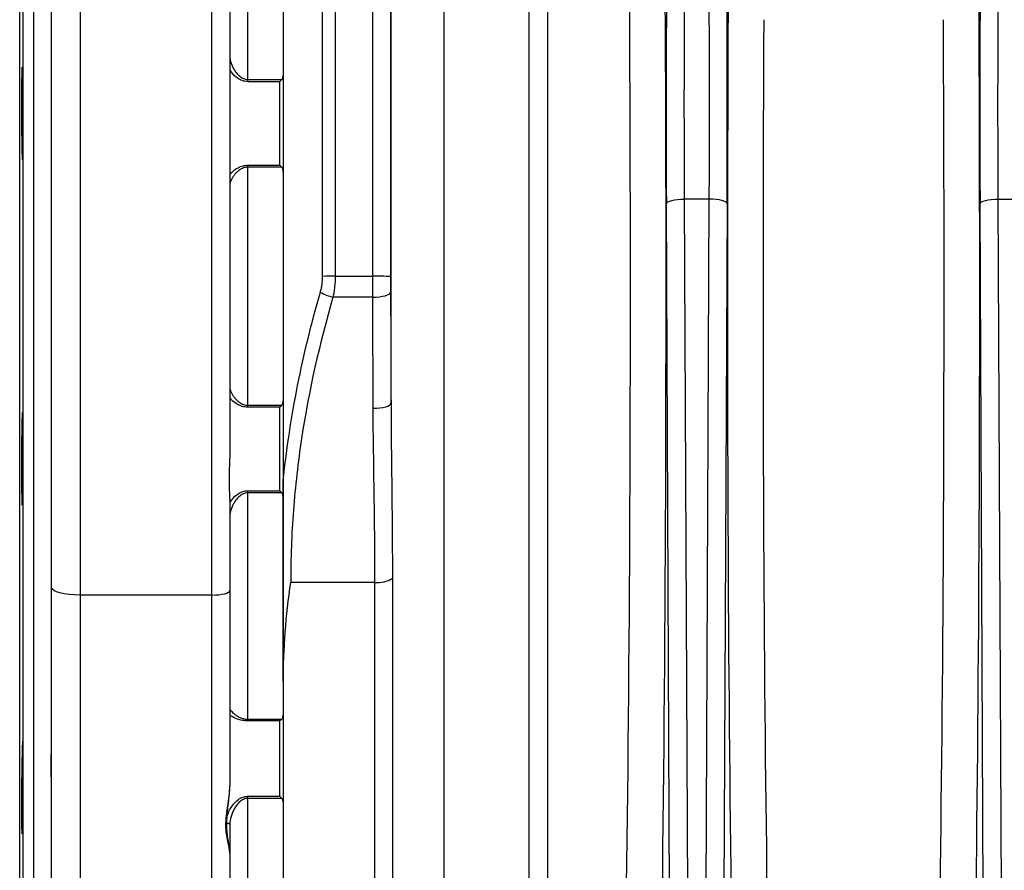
# Model space of a CAD drawing. Header units: millimetres. Extents: x 762 to 3564, y 267 to 3578.
# Tile 13 of 22: x 2435 to 2712, y 504 to 742. Entities that reach past the tile are written whole.
import ezdxf

# ---------------------------------------------------------------- set-up
doc = ezdxf.new("R2010")
doc.units = ezdxf.units.MM

msp = doc.modelspace()

# ---------------------------------------------------------------- linework, layer by layer
at = {"color": 1, "linetype": 'Continuous', "lineweight": 25}
for p, q in [((2435.37, 667.47), (2435.37, 1019.52)), ((2436.34, 667.47), (2436.34, 963.77)), ((2523.89, 917.71), (2523.89, 670.25)), ((2520.35, 670.24), (2520.35, 914.67)), ((2435.37, 315.42), (2435.37, 667.47)), ((2436.34, 371.17), (2436.34, 667.47)), ((2452.31, 580.77), (2452.31, 332.47)), ((2489.31, 332.47), (2489.31, 580.77))]:
    msp.add_line(p, q, dxfattribs=at)
at = {"color": 7, "linetype": 'Continuous', "lineweight": 25}
for p, q in [((2439.31, 667.47), (2439.31, 959.97)), ((2439.31, 374.97), (2439.31, 959.97)), ((2444.31, 582.84), (2444.31, 867)), ((2452.31, 865.95), (2452.31, 580.77)), ((2489.31, 580.77), (2489.31, 864.4)), ((2494.31, 855.51), (2494.31, 619.11)), ((2534.4, 670.25), (2534.4, 843.43)), ((2539.4, 840.59), (2539.4, 670.2)), ((2539.54, 634.61), (2539.54, 826.32)), ((2554.36, 796.15), (2554.36, 396.07)), ((2499.31, 789.04), (2499.31, 725.49)), ((2509.31, 787.88), (2509.31, 726.74)), ((2578.31, 402.53), (2578.31, 782.15)), ((2583.49, 780.9), (2583.49, 403.21)), ((2509.31, 726.76), (2509.31, 699.63)), ((2499.31, 725.49), (2499.31, 724.88)), ((2499.31, 725.49), (2508.91, 725.49)), ((2508.31, 724.88), (2499.31, 724.88)), ((2508.31, 701.44), (2508.31, 724.88)), ((2499.31, 701.44), (2508.31, 701.44)), ((2499.31, 701.44), (2499.31, 700.88)), ((2499.31, 700.88), (2499.31, 634.06)), ((2508.91, 700.88), (2499.31, 700.88)), ((2509.31, 699.61), (2509.31, 667.34)), ((2618.59, 307.5), (2616.8, 690.63)), ((2628.83, 691.93), (2621.8, 691.93)), ((2621.8, 691.93), (2623.6, 306.02)), ((2627.03, 306.02), (2628.83, 691.93)), ((2633.83, 690.63), (2632.04, 307.5)), ((2706.59, 307.5), (2704.8, 690.63)), ((2709.8, 691.93), (2717.12, 691.93)), ((2709.8, 691.93), (2711.6, 306.02)), ((2523.89, 670.25), (2534.4, 670.25)), ((2439.31, 374.97), (2439.31, 667.47)), ((2509.31, 667.34), (2509.31, 612.95)), ((2534.41, 664.39), (2523.26, 664.39)), ((2499.31, 634.06), (2499.31, 633.5)), ((2499.31, 634.06), (2508.91, 634.06)), ((2508.31, 633.5), (2499.31, 633.5)), ((2508.31, 610.06), (2508.31, 633.5)), ((2509.31, 612.95), (2509.31, 608.2)), ((2499.31, 610.06), (2508.31, 610.06)), ((2499.31, 610.06), (2499.31, 609.45)), ((2499.31, 609.45), (2499.31, 545.9)), ((2508.91, 609.45), (2499.31, 609.45)), ((2509.31, 608.2), (2509.31, 556.54)), ((2494.31, 607.61), (2494.31, 582.06)), ((2535.03, 584.33), (2511.39, 584.33)), ((2535.03, 375.37), (2535.03, 584.33)), ((2539.93, 585.47), (2539.93, 379.49)), ((2444.31, 340.47), (2444.31, 582.84)), ((2489.31, 580.77), (2452.31, 580.77)), ((2494.31, 582.06), (2494.31, 527.21)), ((2509.31, 556.54), (2509.31, 374.71)), ((2499.31, 545.9), (2508.91, 545.9)), ((2499.31, 545.9), (2499.31, 545.44)), ((2508.31, 545.44), (2499.31, 545.44)), ((2508.31, 524.3), (2508.31, 545.44)), ((2499.31, 524.3), (2508.31, 524.3)), ((2499.31, 524.3), (2499.31, 523.7)), ((2499.31, 523.7), (2499.31, 469.64)), ((2508.91, 523.7), (2499.31, 523.7)), ((2494.31, 516.34), (2494.31, 508.26)), ((2494.31, 508.26), (2494.31, 441.76))]:
    msp.add_line(p, q, dxfattribs=at)
at = {"color": 7, "linetype": 'Continuous', "lineweight": 25, "flags": 128}
for points in [[(2616.8, 690.63), (2616.91, 690.88), (2617.2, 691.12), (2617.67, 691.35), (2618.29, 691.54), (2619.05, 691.7), (2619.9, 691.82), (2620.83, 691.9), (2621.8, 691.93)], [(2633.83, 690.63), (2633.72, 690.88), (2633.43, 691.12), (2632.96, 691.35), (2632.34, 691.54), (2631.58, 691.7), (2630.72, 691.82), (2629.8, 691.9), (2628.83, 691.93)], [(2704.8, 690.63), (2704.91, 690.88), (2705.2, 691.12), (2705.67, 691.35), (2706.29, 691.54), (2707.05, 691.7), (2707.9, 691.82), (2708.83, 691.9), (2709.8, 691.93)], [(2534.41, 664.39), (2535.38, 664.42), (2536.31, 664.5), (2537.16, 664.63), (2537.92, 664.81), (2538.54, 665.02), (2539.01, 665.27), (2539.3, 665.53), (2539.41, 665.8)], [(2534.54, 633.2), (2535.51, 633.23), (2536.43, 633.31), (2537.29, 633.44), (2538.05, 633.62), (2538.67, 633.83), (2539.14, 634.07), (2539.43, 634.33), (2539.54, 634.61)], [(2452.31, 580.77), (2450.75, 580.81), (2449.25, 580.92), (2447.87, 581.11), (2446.66, 581.37), (2445.66, 581.69), (2444.92, 582.04), (2444.47, 582.43), (2444.31, 582.84)], [(2489.31, 580.77), (2490.29, 580.79), (2491.23, 580.86), (2492.09, 580.98), (2492.85, 581.14), (2493.47, 581.34), (2493.93, 581.56), (2494.22, 581.81), (2494.31, 582.06)], [(2493.31, 516.8), (2493.51, 516.8), (2493.7, 516.77), (2493.87, 516.73), (2494.02, 516.67), (2494.15, 516.6), (2494.24, 516.52), (2494.3, 516.43), (2494.31, 516.34)]]:
    msp.add_lwpolyline(points, dxfattribs=at)
at = {"color": 7, "linetype": 'Continuous', "lineweight": 25}
for centre, radius, start, end in [((2523.67, 294.93), 375.32, 89.967, 90.5068), ((2535.62, 539.84), 130.42, 88.3398, 90.5362), ((2526.94, 678.85), 14.92, 241.0742, 255.7164), ((2535.88, 591.79), 7.51, 263.4861, 302.6531)]:
    msp.add_arc(centre, radius, start, end, dxfattribs=at)
for centre, major_axis, ratio, start_param, end_param in [((2618.57, 717.81), (0, 105), 0.017455, 0.523599, 1.832596), ((2623.57, 717.81), (0, 100), 0.018328, 0.523599, 1.832596), ((2611.89, 667.21), (0, 276), 0.017455, 3.264278, 5.190214), ((2601.89, 667.21), (0, 266), 0.018111, 3.264278, 5.154012), ((2632.06, 717.81), (0, 105), 0.017455, 4.45059, 5.220912), ((2706.57, 717.81), (0, 105), 0.017455, 1.062273, 1.832596), ((2627.06, 717.81), (0, 100), 0.018328, 4.45059, 5.220912), ((2711.57, 717.81), (0, 100), 0.018328, 1.062273, 1.832596), ((2638.74, 667.21), (0, 276), 0.017455, 1.284687, 3.065432), ((2699.89, 667.21), (0, 276), 0.017455, 3.217753, 4.998498), ((2648.73, 667.21), (0, 266), 0.018111, 1.284687, 3.065432), ((2689.89, 667.21), (0, 266), 0.018111, 3.217753, 4.998498)]:
    msp.add_ellipse(centre, major_axis=major_axis, ratio=ratio, start_param=start_param, end_param=end_param, dxfattribs=at)
for points, knots in [([(2494.31, 732.01), (2494.31, 731.39), (2494.44, 730.75), (2494.77, 729.76), (2494.91, 729.43), (2495.22, 728.78), (2495.4, 728.46), (2495.8, 727.82), (2496.03, 727.51), (2496.52, 726.92), (2496.8, 726.64), (2497.26, 726.26), (2497.42, 726.14), (2497.76, 725.93), (2497.94, 725.83), (2498.31, 725.67), (2498.5, 725.6), (2498.9, 725.51), (2499.11, 725.49), (2499.31, 725.49)], [0, 0, 0, 0, 0.25, 0.25, 0.375, 0.375, 0.5, 0.5, 0.625, 0.625, 0.75, 0.75, 0.8125, 0.8125, 0.875, 0.875, 0.9375, 0.9375, 1, 1, 1, 1]), ([(2436.28, 706.77), (2436.27, 706.16), (2436.26, 705.62), (2436.25, 704.92), (2436.24, 704.7), (2436.23, 704.3), (2436.22, 704.11), (2436.2, 703.63), (2436.19, 703.38), (2436.17, 703.13), (2436.16, 703.07), (2436.15, 702.98), (2436.14, 702.96), (2436.12, 702.96), (2436.1, 703.05), (2436.08, 703.3), (2436.07, 703.4), (2436.06, 703.65), (2436.04, 703.94), (2436.03, 704.3), (2436.01, 704.7), (2436.01, 704.92), (2435.99, 705.63), (2435.98, 706.17), (2435.96, 707.07), (2435.95, 707.38), (2435.94, 708.05), (2435.94, 708.39), (2435.92, 709.45), (2435.91, 710.2), (2435.9, 711.38), (2435.9, 711.78), (2435.89, 712.6), (2435.89, 713.01), (2435.88, 714.26), (2435.88, 715.1), (2435.87, 716.82), (2435.87, 717.67), (2435.87, 718.91), (2435.87, 719.32), (2435.88, 720.14), (2435.88, 720.55), (2435.88, 721.73), (2435.89, 722.48), (2435.9, 723.53), (2435.9, 723.88), (2435.91, 724.54), (2435.91, 724.86), (2435.92, 725.76), (2435.93, 726.29), (2435.95, 727.01), (2435.95, 727.23), (2435.97, 727.63), (2435.98, 727.99), (2435.99, 728.28), (2436, 728.53), (2436.01, 728.63), (2436.03, 728.88), (2436.05, 728.96), (2436.07, 728.96), (2436.07, 728.94), (2436.09, 728.86), (2436.1, 728.8), (2436.12, 728.55), (2436.13, 728.3), (2436.16, 727.82), (2436.16, 727.63), (2436.18, 727.23), (2436.18, 727.01), (2436.2, 726.31), (2436.22, 725.77), (2436.24, 724.86), (2436.24, 724.54), (2436.25, 723.89), (2436.26, 723.21), (2436.27, 722.48), (2436.28, 721.73), (2436.29, 721.34), (2436.3, 720.16), (2436.31, 719.35), (2436.32, 717.68), (2436.32, 716.82), (2436.33, 715.12), (2436.33, 714.28), (2436.33, 713.02), (2436.33, 712.6), (2436.32, 711.79), (2436.32, 710.99), (2436.32, 710.22), (2436.31, 709.47), (2436.31, 709.11), (2436.3, 708.04), (2436.29, 707.38), (2436.28, 706.77)], [0, 0, 0, 0, 0.03125, 0.03125, 0.046875, 0.046875, 0.0625, 0.0625, 0.09375, 0.09375, 0.109375, 0.109375, 0.125, 0.125, 0.15625, 0.15625, 0.171875, 0.171875, 0.1875, 0.203125, 0.203125, 0.21875, 0.21875, 0.25, 0.25, 0.265625, 0.265625, 0.28125, 0.28125, 0.3125, 0.3125, 0.328125, 0.328125, 0.34375, 0.34375, 0.375, 0.375, 0.40625, 0.40625, 0.421875, 0.421875, 0.4375, 0.4375, 0.46875, 0.46875, 0.484375, 0.484375, 0.5, 0.5, 0.53125, 0.53125, 0.546875, 0.546875, 0.5625, 0.578125, 0.578125, 0.59375, 0.59375, 0.625, 0.625, 0.640625, 0.640625, 0.65625, 0.65625, 0.6875, 0.6875, 0.703125, 0.703125, 0.71875, 0.71875, 0.75, 0.75, 0.765625, 0.765625, 0.78125, 0.796875, 0.796875, 0.8125, 0.8125, 0.84375, 0.84375, 0.875, 0.875, 0.90625, 0.90625, 0.921875, 0.921875, 0.9375, 0.953125, 0.953125, 0.96875, 0.96875, 1, 1, 1, 1]), ([(2508.91, 725.49), (2508.98, 725.58), (2509.04, 725.67), (2509.14, 725.87), (2509.19, 725.98), (2509.28, 726.3), (2509.31, 726.52), (2509.31, 726.74)], [0, 0, 0, 0, 0.25, 0.25, 0.5, 0.5, 1, 1, 1, 1]), ([(2508.91, 725.49), (2508.82, 725.38), (2508.72, 725.27), (2508.52, 725.07), (2508.42, 724.97), (2508.31, 724.88)], [0, 0, 0, 0, 0.5, 0.5, 1, 1, 1, 1]), ([(2499.31, 700.88), (2499.11, 700.88), (2498.9, 700.86), (2498.5, 700.79), (2498.31, 700.73), (2497.94, 700.59), (2497.76, 700.51), (2497.42, 700.33), (2497.26, 700.23), (2496.8, 699.92), (2496.52, 699.69), (2496.03, 699.21), (2495.8, 698.96), (2495.4, 698.46), (2495.22, 698.21), (2494.91, 697.71), (2494.77, 697.46), (2494.44, 696.72), (2494.31, 696.26), (2494.31, 695.83)], [0, 0, 0, 0, 0.0625, 0.0625, 0.125, 0.125, 0.1875, 0.1875, 0.25, 0.25, 0.375, 0.375, 0.5, 0.5, 0.625, 0.625, 0.75, 0.75, 1, 1, 1, 1]), ([(2508.91, 700.88), (2508.82, 700.99), (2508.72, 701.09), (2508.52, 701.28), (2508.42, 701.37), (2508.31, 701.44)], [0, 0, 0, 0, 0.5, 0.5, 1, 1, 1, 1]), ([(2509.31, 699.61), (2509.31, 699.84), (2509.28, 700.06), (2509.19, 700.39), (2509.14, 700.49), (2509.04, 700.7), (2508.98, 700.79), (2508.91, 700.88)], [0, 0, 0, 0, 0.5, 0.5, 0.75, 0.75, 1, 1, 1, 1]), ([(2519.72, 665.79), (2519.83, 666.14), (2519.92, 666.5), (2520.07, 667.23), (2520.14, 667.6), (2520.3, 668.72), (2520.35, 669.47), (2520.35, 670.24)], [0, 0, 0, 0, 0.25, 0.25, 0.5, 0.5, 1, 1, 1, 1]), ([(2523.89, 670.25), (2523.89, 669.25), (2523.83, 668.26), (2523.67, 666.79), (2523.61, 666.3), (2523.45, 665.34), (2523.36, 664.86), (2523.26, 664.39)], [0, 0, 0, 0, 0.5, 0.5, 0.75, 0.75, 1, 1, 1, 1]), ([(2509.31, 612.95), (2509.78, 617.42), (2510.35, 621.88), (2511.7, 630.77), (2512.47, 635.19), (2515.1, 648.4), (2517.24, 657.13), (2519.72, 665.79)], [0, 0, 0, 0, 0.25, 0.25, 0.5, 0.5, 1, 1, 1, 1]), ([(2523.26, 664.39), (2519.47, 651.35), (2516.48, 638.14), (2513.44, 618.04), (2512.68, 611.32), (2511.65, 597.85), (2511.39, 591.1), (2511.39, 584.33)], [0, 0, 0, 0, 0.5, 0.5, 0.75, 0.75, 1, 1, 1, 1]), ([(2494.31, 639.11), (2494.31, 638.68), (2494.44, 638.22), (2494.77, 637.48), (2494.91, 637.23), (2495.22, 636.73), (2495.4, 636.48), (2495.8, 635.98), (2496.03, 635.73), (2496.52, 635.25), (2496.8, 635.02), (2497.26, 634.7), (2497.42, 634.61), (2497.76, 634.43), (2497.94, 634.35), (2498.31, 634.21), (2498.5, 634.15), (2498.9, 634.08), (2499.11, 634.06), (2499.31, 634.06)], [0, 0, 0, 0, 0.25, 0.25, 0.375, 0.375, 0.5, 0.5, 0.625, 0.625, 0.75, 0.75, 0.8125, 0.8125, 0.875, 0.875, 0.9375, 0.9375, 1, 1, 1, 1]), ([(2508.91, 634.06), (2508.82, 633.95), (2508.72, 633.85), (2508.52, 633.66), (2508.42, 633.57), (2508.31, 633.5)], [0, 0, 0, 0, 0.5, 0.5, 1, 1, 1, 1]), ([(2508.91, 634.06), (2508.98, 634.15), (2509.04, 634.24), (2509.14, 634.45), (2509.19, 634.55), (2509.28, 634.88), (2509.31, 635.1), (2509.31, 635.33)], [0, 0, 0, 0, 0.25, 0.25, 0.5, 0.5, 1, 1, 1, 1]), ([(2535.03, 584.33), (2535.03, 588.4), (2535.01, 592.47), (2534.94, 600.62), (2534.88, 604.69), (2534.77, 612.84), (2534.71, 616.91), (2534.6, 625.05), (2534.55, 629.13), (2534.54, 633.2)], [0, 0, 0, 0, 0.25, 0.25, 0.5, 0.5, 0.75, 0.75, 1, 1, 1, 1]), ([(2539.54, 634.61), (2539.55, 630.49), (2539.59, 626.38), (2539.67, 618.17), (2539.72, 614.07), (2539.81, 605.88), (2539.86, 601.79), (2539.91, 593.62), (2539.93, 589.54), (2539.93, 585.47)], [0, 0, 0, 0, 0.25, 0.25, 0.5, 0.5, 0.75, 0.75, 1, 1, 1, 1]), ([(2436.23, 609.78), (2436.22, 609.17), (2436.2, 608.63), (2436.18, 607.93), (2436.18, 607.71), (2436.16, 607.31), (2436.16, 607.12), (2436.13, 606.64), (2436.12, 606.39), (2436.1, 606.14), (2436.09, 606.08), (2436.07, 606), (2436.07, 605.98), (2436.05, 605.98), (2436.03, 606.06), (2436.01, 606.31), (2436, 606.41), (2435.99, 606.66), (2435.98, 606.95), (2435.97, 607.31), (2435.95, 607.71), (2435.95, 607.93), (2435.93, 608.64), (2435.92, 609.18), (2435.91, 610.08), (2435.91, 610.4), (2435.9, 611.06), (2435.9, 611.4), (2435.89, 612.46), (2435.88, 613.21), (2435.88, 614.39), (2435.88, 614.8), (2435.87, 615.61), (2435.87, 616.02), (2435.87, 617.27), (2435.87, 618.12), (2435.88, 619.83), (2435.88, 620.68), (2435.89, 621.92), (2435.89, 622.34), (2435.9, 623.15), (2435.9, 623.56), (2435.91, 624.74), (2435.92, 625.49), (2435.94, 626.55), (2435.94, 626.89), (2435.95, 627.55), (2435.96, 627.87), (2435.98, 628.77), (2435.99, 629.31), (2436.01, 630.02), (2436.01, 630.24), (2436.03, 630.64), (2436.04, 631), (2436.06, 631.29), (2436.07, 631.54), (2436.08, 631.64), (2436.1, 631.89), (2436.12, 631.97), (2436.14, 631.98), (2436.15, 631.96), (2436.16, 631.87), (2436.17, 631.81), (2436.19, 631.56), (2436.2, 631.31), (2436.22, 630.83), (2436.23, 630.64), (2436.24, 630.24), (2436.25, 630.02), (2436.26, 629.32), (2436.27, 628.78), (2436.29, 627.87), (2436.29, 627.55), (2436.3, 626.9), (2436.31, 626.22), (2436.31, 625.49), (2436.32, 624.74), (2436.32, 624.35), (2436.32, 623.17), (2436.33, 622.36), (2436.33, 620.69), (2436.33, 619.83), (2436.32, 618.13), (2436.32, 617.29), (2436.31, 616.03), (2436.31, 615.61), (2436.3, 614.8), (2436.29, 614), (2436.28, 613.23), (2436.27, 612.48), (2436.27, 612.12), (2436.25, 611.05), (2436.24, 610.39), (2436.23, 609.78)], [0, 0, 0, 0, 0.03125, 0.03125, 0.046875, 0.046875, 0.0625, 0.0625, 0.09375, 0.09375, 0.109375, 0.109375, 0.125, 0.125, 0.15625, 0.15625, 0.171875, 0.171875, 0.1875, 0.203125, 0.203125, 0.21875, 0.21875, 0.25, 0.25, 0.265625, 0.265625, 0.28125, 0.28125, 0.3125, 0.3125, 0.328125, 0.328125, 0.34375, 0.34375, 0.375, 0.375, 0.40625, 0.40625, 0.421875, 0.421875, 0.4375, 0.4375, 0.46875, 0.46875, 0.484375, 0.484375, 0.5, 0.5, 0.53125, 0.53125, 0.546875, 0.546875, 0.5625, 0.578125, 0.578125, 0.59375, 0.59375, 0.625, 0.625, 0.640625, 0.640625, 0.65625, 0.65625, 0.6875, 0.6875, 0.703125, 0.703125, 0.71875, 0.71875, 0.75, 0.75, 0.765625, 0.765625, 0.78125, 0.796875, 0.796875, 0.8125, 0.8125, 0.84375, 0.84375, 0.875, 0.875, 0.90625, 0.90625, 0.921875, 0.921875, 0.9375, 0.953125, 0.953125, 0.96875, 0.96875, 1, 1, 1, 1]), ([(2494.31, 607.61), (2494.31, 608.45), (2494.28, 609.34), (2494.25, 610.71), (2494.23, 611.18), (2494.22, 612.14), (2494.21, 612.62), (2494.21, 614.09), (2494.23, 615.08), (2494.27, 616.58), (2494.28, 617.08), (2494.31, 618.09), (2494.31, 618.6), (2494.31, 619.11)], [0, 0, 0, 0, 0.25, 0.25, 0.375, 0.375, 0.5, 0.5, 0.75, 0.75, 0.875, 0.875, 1, 1, 1, 1]), ([(2509.31, 556.54), (2509.31, 558.82), (2509.31, 561.12), (2509.31, 565.74), (2509.31, 568.07), (2509.31, 572.73), (2509.31, 575.07), (2509.31, 579.76), (2509.31, 584.45), (2509.31, 589.17), (2509.31, 593.89), (2509.31, 596.25), (2509.31, 601), (2509.31, 603.37), (2509.31, 608.15), (2509.31, 610.54), (2509.31, 612.95)], [0, 0, 0, 0, 0.125, 0.125, 0.25, 0.25, 0.375, 0.375, 0.5, 0.625, 0.625, 0.75, 0.75, 0.875, 0.875, 1, 1, 1, 1]), ([(2499.31, 609.45), (2499.11, 609.45), (2498.9, 609.43), (2498.5, 609.34), (2498.31, 609.27), (2497.94, 609.11), (2497.76, 609.01), (2497.42, 608.8), (2497.26, 608.68), (2496.8, 608.3), (2496.52, 608.02), (2496.03, 607.43), (2495.8, 607.11), (2495.4, 606.48), (2495.22, 606.16), (2494.91, 605.51), (2494.77, 605.19), (2494.44, 604.2), (2494.31, 603.55), (2494.31, 602.93)], [0, 0, 0, 0, 0.0625, 0.0625, 0.125, 0.125, 0.1875, 0.1875, 0.25, 0.25, 0.375, 0.375, 0.5, 0.5, 0.625, 0.625, 0.75, 0.75, 1, 1, 1, 1]), ([(2508.91, 609.45), (2508.82, 609.56), (2508.72, 609.67), (2508.52, 609.87), (2508.42, 609.97), (2508.31, 610.06)], [0, 0, 0, 0, 0.5, 0.5, 1, 1, 1, 1]), ([(2509.31, 608.2), (2509.31, 608.42), (2509.28, 608.64), (2509.19, 608.96), (2509.14, 609.07), (2509.04, 609.27), (2508.98, 609.36), (2508.91, 609.45)], [0, 0, 0, 0, 0.5, 0.5, 0.75, 0.75, 1, 1, 1, 1]), ([(2509.31, 556.54), (2509.31, 561.11), (2509.52, 565.72), (2510.23, 574.98), (2510.75, 579.64), (2511.39, 584.33)], [0, 0, 0, 0, 0.5, 0.5, 1, 1, 1, 1]), ([(2494.31, 548.99), (2494.31, 548.8), (2494.44, 548.56), (2494.77, 548.14), (2494.91, 547.99), (2495.22, 547.69), (2495.4, 547.53), (2495.8, 547.21), (2496.03, 547.05), (2496.52, 546.73), (2496.8, 546.57), (2497.26, 546.35), (2497.42, 546.28), (2497.76, 546.16), (2497.94, 546.1), (2498.31, 546), (2498.5, 545.97), (2498.9, 545.91), (2499.11, 545.9), (2499.31, 545.9)], [0, 0, 0, 0, 0.25, 0.25, 0.375, 0.375, 0.5, 0.5, 0.625, 0.625, 0.75, 0.75, 0.8125, 0.8125, 0.875, 0.875, 0.9375, 0.9375, 1, 1, 1, 1]), ([(2508.91, 545.9), (2508.98, 545.98), (2509.04, 546.07), (2509.14, 546.25), (2509.19, 546.35), (2509.28, 546.65), (2509.31, 546.85), (2509.31, 547.06)], [0, 0, 0, 0, 0.25, 0.25, 0.5, 0.5, 1, 1, 1, 1]), ([(2508.91, 545.9), (2508.82, 545.8), (2508.72, 545.71), (2508.52, 545.56), (2508.42, 545.49), (2508.31, 545.44)], [0, 0, 0, 0, 0.5, 0.5, 1, 1, 1, 1]), ([(2436.17, 517.54), (2436.15, 516.93), (2436.14, 516.39), (2436.11, 515.69), (2436.11, 515.47), (2436.09, 515.07), (2436.08, 514.88), (2436.06, 514.39), (2436.05, 514.15), (2436.03, 513.9), (2436.02, 513.84), (2436.01, 513.75), (2436, 513.73), (2435.98, 513.73), (2435.97, 513.82), (2435.95, 514.07), (2435.95, 514.17), (2435.93, 514.42), (2435.93, 514.7), (2435.92, 515.07), (2435.91, 515.47), (2435.9, 515.69), (2435.89, 516.4), (2435.89, 516.94), (2435.88, 517.84), (2435.88, 518.15), (2435.88, 518.82), (2435.88, 519.16), (2435.87, 520.22), (2435.87, 520.97), (2435.87, 522.15), (2435.88, 522.55), (2435.88, 523.37), (2435.88, 523.78), (2435.89, 525.03), (2435.89, 525.87), (2435.9, 527.59), (2435.91, 528.44), (2435.92, 529.68), (2435.93, 530.09), (2435.94, 530.91), (2435.94, 531.32), (2435.96, 532.5), (2435.97, 533.24), (2435.99, 534.3), (2436, 534.65), (2436.01, 535.31), (2436.02, 535.63), (2436.04, 536.53), (2436.05, 537.06), (2436.08, 537.78), (2436.08, 538), (2436.1, 538.4), (2436.11, 538.76), (2436.13, 539.05), (2436.14, 539.29), (2436.15, 539.4), (2436.17, 539.65), (2436.19, 539.73), (2436.21, 539.73), (2436.21, 539.71), (2436.23, 539.63), (2436.23, 539.57), (2436.25, 539.32), (2436.26, 539.07), (2436.28, 538.58), (2436.28, 538.4), (2436.29, 538), (2436.29, 537.78), (2436.3, 537.07), (2436.31, 536.54), (2436.32, 535.63), (2436.32, 535.31), (2436.32, 534.65), (2436.33, 533.97), (2436.33, 533.25), (2436.33, 532.5), (2436.33, 532.11), (2436.32, 530.92), (2436.32, 530.11), (2436.31, 528.45), (2436.31, 527.59), (2436.29, 525.89), (2436.29, 525.05), (2436.27, 523.79), (2436.27, 523.37), (2436.26, 522.56), (2436.24, 521.76), (2436.23, 520.99), (2436.22, 520.24), (2436.21, 519.87), (2436.19, 518.8), (2436.18, 518.14), (2436.17, 517.54)], [0, 0, 0, 0, 0.03125, 0.03125, 0.046875, 0.046875, 0.0625, 0.0625, 0.09375, 0.09375, 0.109375, 0.109375, 0.125, 0.125, 0.15625, 0.15625, 0.171875, 0.171875, 0.1875, 0.203125, 0.203125, 0.21875, 0.21875, 0.25, 0.25, 0.265625, 0.265625, 0.28125, 0.28125, 0.3125, 0.3125, 0.328125, 0.328125, 0.34375, 0.34375, 0.375, 0.375, 0.40625, 0.40625, 0.421875, 0.421875, 0.4375, 0.4375, 0.46875, 0.46875, 0.484375, 0.484375, 0.5, 0.5, 0.53125, 0.53125, 0.546875, 0.546875, 0.5625, 0.578125, 0.578125, 0.59375, 0.59375, 0.625, 0.625, 0.640625, 0.640625, 0.65625, 0.65625, 0.6875, 0.6875, 0.703125, 0.703125, 0.71875, 0.71875, 0.75, 0.75, 0.765625, 0.765625, 0.78125, 0.796875, 0.796875, 0.8125, 0.8125, 0.84375, 0.84375, 0.875, 0.875, 0.90625, 0.90625, 0.921875, 0.921875, 0.9375, 0.953125, 0.953125, 0.96875, 0.96875, 1, 1, 1, 1]), ([(2444.3, 527.34), (2444.29, 528.03), (2444.25, 529.58), (2444.15, 531.9), (2444.15, 534.28), (2444.26, 536.21), (2444.29, 537.23), (2444.3, 537.62)], [0, 0, 0, 0, 0.1778406, 0.3961736, 0.6228569, 0.8557754, 1, 1, 1, 1]), ([(2494.31, 508.26), (2494.31, 508.73), (2494.24, 509.24), (2494.08, 510.1), (2494.02, 510.39), (2493.89, 511.02), (2493.82, 511.34), (2493.61, 512.35), (2493.47, 513.06), (2493.32, 514.2), (2493.29, 514.59), (2493.23, 515.4), (2493.22, 515.82), (2493.22, 517.09), (2493.28, 517.96), (2493.42, 519.3), (2493.48, 519.75), (2493.61, 520.66), (2493.68, 521.12), (2493.89, 522.51), (2494.03, 523.44), (2494.24, 525.31), (2494.31, 526.25), (2494.31, 527.21)], [0, 0, 0, 0, 0.125, 0.125, 0.1875, 0.1875, 0.25, 0.25, 0.375, 0.375, 0.4375, 0.4375, 0.5, 0.5, 0.625, 0.625, 0.6875, 0.6875, 0.75, 0.75, 0.875, 0.875, 1, 1, 1, 1]), ([(2494.31, 508.26), (2494.3, 508.63), (2494.27, 509.52), (2494, 511.12), (2493.68, 513.02), (2493.47, 515.1), (2493.41, 517.21), (2493.58, 519.43), (2493.87, 521.76), (2494.15, 524.11), (2494.32, 525.97), (2494.3, 526.97), (2494.29, 527.2)], [0, 0, 0, 0, 0.0788297, 0.1914415, 0.3177842, 0.4243645, 0.5365091, 0.6434507, 0.7489214, 0.8651193, 0.9677311, 1, 1, 1, 1]), ([(2499.31, 523.7), (2499.11, 523.7), (2498.9, 523.67), (2498.5, 523.58), (2498.31, 523.51), (2497.94, 523.33), (2497.76, 523.23), (2497.42, 523), (2497.26, 522.87), (2496.8, 522.46), (2496.52, 522.16), (2496.03, 521.52), (2495.8, 521.17), (2495.4, 520.48), (2495.22, 520.12), (2494.91, 519.38), (2494.77, 519.01), (2494.44, 517.86), (2494.31, 517.1), (2494.31, 516.34)], [0, 0, 0, 0, 0.0625, 0.0625, 0.125, 0.125, 0.1875, 0.1875, 0.25, 0.25, 0.375, 0.375, 0.5, 0.5, 0.625, 0.625, 0.75, 0.75, 1, 1, 1, 1]), ([(2508.91, 523.7), (2508.82, 523.8), (2508.72, 523.9), (2508.52, 524.1), (2508.42, 524.2), (2508.31, 524.3)], [0, 0, 0, 0, 0.5, 0.5, 1, 1, 1, 1]), ([(2509.31, 522.59), (2509.31, 522.79), (2509.28, 522.98), (2509.19, 523.27), (2509.14, 523.36), (2509.04, 523.54), (2508.98, 523.62), (2508.91, 523.7)], [0, 0, 0, 0, 0.5, 0.5, 0.75, 0.75, 1, 1, 1, 1])]:
    msp.add_open_spline(points, degree=3, knots=knots, dxfattribs=at)
at = {"color": 1, "linetype": 'Continuous', "lineweight": 25}
for points, knots in [([(2499.31, 724.88), (2498.8, 724.94), (2497.76, 725.06), (2496.18, 726.01), (2494.95, 727.17), (2494.47, 728.09), (2494.31, 728.39)], [0, 0, 0, 0, 0.2276026, 0.4530899, 0.8245683, 1, 1, 1, 1]), ([(2494.31, 698.73), (2494.53, 699.02), (2495.08, 699.73), (2496.39, 700.66), (2497.91, 701.33), (2498.87, 701.41), (2499.31, 701.44)], [0, 0, 0, 0, 0.230769, 0.577673, 0.806758, 1, 1, 1, 1]), ([(2499.31, 633.5), (2498.8, 633.55), (2497.76, 633.65), (2496.18, 634.41), (2494.95, 635.32), (2494.47, 635.99), (2494.31, 636.2)], [0, 0, 0, 0, 0.227603, 0.45309, 0.824568, 1, 1, 1, 1]), ([(2494.31, 606.55), (2494.53, 606.93), (2495.08, 607.91), (2496.39, 609.09), (2497.91, 609.92), (2498.87, 610.02), (2499.31, 610.06)], [0, 0, 0, 0, 0.230769, 0.577673, 0.806758, 1, 1, 1, 1]), ([(2499.31, 545.44), (2498.8, 545.48), (2497.76, 545.54), (2496.18, 546.04), (2494.95, 546.62), (2494.47, 546.96), (2494.31, 547.08)], [0, 0, 0, 0, 0.227603, 0.45309, 0.824568, 1, 1, 1, 1]), ([(2493.48, 517.65), (2493.55, 518.23), (2493.74, 519.62), (2494.9, 521.63), (2496.38, 523.23), (2497.91, 524.15), (2498.87, 524.25), (2499.31, 524.3)], [0, 0, 0, 0, 0.19501, 0.467375, 0.707576, 0.866197, 1, 1, 1, 1])]:
    msp.add_open_spline(points, degree=3, knots=knots, dxfattribs=at)
at = {"color": 7, "linetype": 'Continuous', "lineweight": 25}
for points in [[(2534.41, 664.39), (2534.41, 665.34), (2534.4, 667.28), (2534.4, 669.25), (2534.4, 670.25)], [(2539.4, 670.2), (2539.4, 668.71), (2539.4, 667.24), (2539.41, 665.8)], [(2539.41, 665.8), (2539.46, 655.4), (2539.51, 645.01), (2539.54, 634.61)], [(2534.54, 633.2), (2534.51, 643.6), (2534.46, 653.99), (2534.41, 664.39)]]:
    msp.add_open_spline(points, degree=3, dxfattribs=at)

doc.saveas('drawing.dxf')
